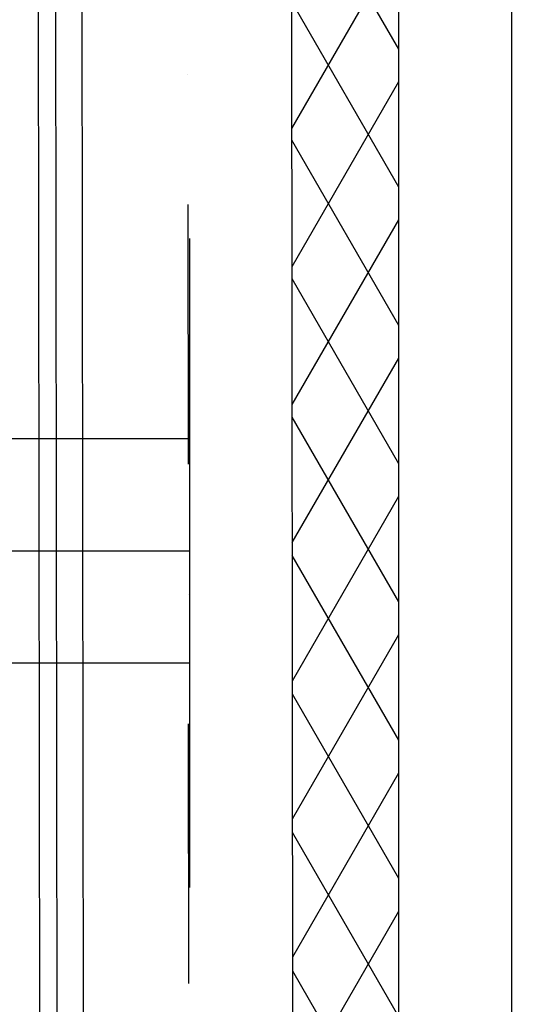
# Model space of a CAD drawing. Header units: millimetres. Extents: x -32221 to 212500, y 31663 to 93766.
# Tile 246 of 256: x 88901 to 89404, y 49416 to 50379. Entities that reach past the tile are written whole.
import ezdxf

# ---------------------------------------------------------------- set-up
doc = ezdxf.new("R2010")
doc.units = ezdxf.units.MM
doc.linetypes.add('DASHDOTX2', pattern=[50.8, 25.4, -12.7, 0, -12.7])
doc.layers.add('osie', color=251, linetype='Continuous')
doc.layers.add('Sciany', color=251, linetype='Continuous')

msp = doc.modelspace()

# ---------------------------------------------------------------- hatches: boundary and pattern name
at = {"layer": 'Sciany', "true_color": 0x636466, "transparency": 33554687}
h = msp.add_hatch(dxfattribs=at)
h.set_pattern_fill('DIAMONDS', color=251, scale=21.298246, angle=360, style=0)
h.set_pattern_definition([(60, (74679.455, 27072.76), (-58.56231, 33.81097), []), (120, (74679.455, 27072.76), (-58.56231, -33.81097), [])])
h.paths.add_polyline_path([(88656.625, 62052.787), (79453.975, 62062.25), (79453.975, 61960.019), (88656.519, 61950.599)])
h.paths.add_polyline_path([(90450.502, 59450.093), (90442.433, 62050.95), (89849.325, 62051.56), (89849.219, 61949.228), (90340.202, 61948.719), (90347.912, 59463.521)])
h.paths.add_polyline_path([(89271.837, 47649.75), (89271.837, 50675.258), (89166.831, 50684.438), (89169.606, 47649.62)])
h.paths.add_polyline_path([(90134.206, 47841.043), (90143.718, 47841.033), (90340.202, 47840.829), (90347.912, 45355.632), (90450.502, 45342.204), (90442.433, 47943.061), (90152.927, 47943.33), (90134.217, 47943.347), (90134.251, 47884.562)])
h.paths.add_polyline_path([(79426.116, 33439.499), (89271.837, 33439.499), (89271.837, 36567.368), (89166.831, 36576.548), (89169.606, 33541.73), (79426.206, 33529.807)])

# ---------------------------------------------------------------- linework, layer by layer
at = {"layer": 'osie', "color": 251, "linetype": 'DASHDOTX2', "ltscale": 25, "true_color": 0x636466}
msp.add_line((89067.244, 33019.002), (89067.244, 62730.045), dxfattribs=at)
at = {"layer": 'osie', "color": 251, "true_color": 0x636466}
for p, q in [((79532.683, 49969.721), (89067.244, 49969.721)), ((89067.244, 49749.721), (79532.283, 49749.721))]:
    msp.add_line(p, q, dxfattribs=at)
at = {"layer": 'osie', "color": 251, "linetype": 'DASHDOTX2', "ltscale": 20, "true_color": 0x636466}
msp.add_line((79532.483, 49859.721), (89067.244, 49859.721), dxfattribs=at)
at = {"layer": 'Sciany', "color": 251, "true_color": 0x636466}
for p, q in [((88921.488, 48475.651), (88918.777, 50705.542)), ((88938.547, 48458.634), (88935.662, 50703.258)), ((88964.883, 47853.823), (88961.425, 50698.196)), ((89169.606, 47649.62), (89166.818, 50698.455)), ((89271.837, 47649.75), (89271.837, 50675.258)), ((89382.588, 47649.75), (89382.588, 50665.575))]:
    msp.add_line(p, q, dxfattribs=at)
at = {"layer": 'Sciany', "color": 251, "linetype": 'DASHDOTX2', "ltscale": 10, "true_color": 0x636466}
msp.add_line((89064.91, 50706.582), (89067.244, 47751.721), dxfattribs=at)

doc.saveas('drawing.dxf')
